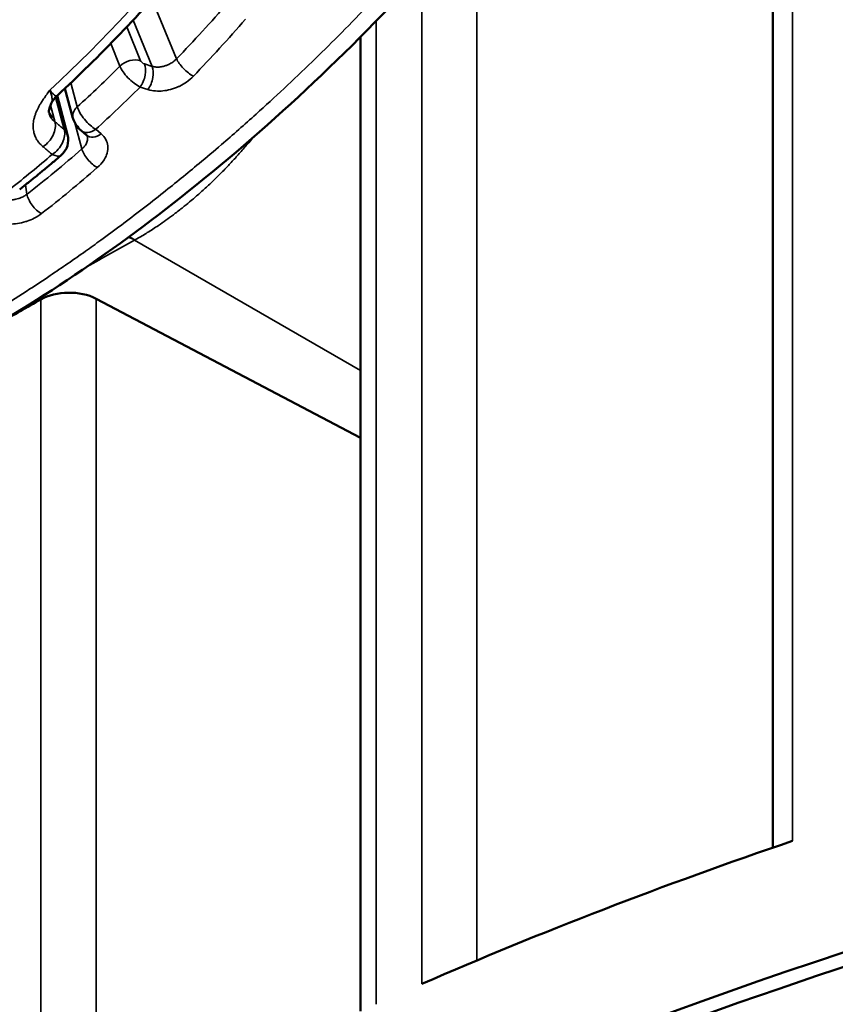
# Model space of a CAD drawing. Header units: millimetres. Extents: x 38 to 2514, y 38 to 1622.
# Tile 9 of 256: x 612 to 624, y 302 to 317. Entities that reach past the tile are written whole.
import ezdxf

# ---------------------------------------------------------------- set-up
doc = ezdxf.new("R2010")
doc.units = ezdxf.units.MM
doc.header["$LTSCALE"] = 7.692308
doc.layers.add('Visible (ISO)', color=7, linetype='Continuous', lineweight=50)
doc.layers.add('Visible Narrow (ISO)', color=7, linetype='Continuous', lineweight=35)

msp = doc.modelspace()

# ---------------------------------------------------------------- linework, layer by layer
at = {"layer": 'Visible (ISO)'}
for p, q in [((623.0303, 326.2679), (623.0303, 304.6356)), ((616.873, 316.7454), (616.873, 302.1925)), ((612.4579, 315.9767), (612.5775, 315.5339)), ((612.341, 315.8678), (612.341, 315.8678)), ((612.497, 315.2831), (612.3415, 315.8683)), ((612.7814, 315.277), (612.6988, 315.3459)), ((612.9222, 312.8353), (616.873, 310.7591))]:
    msp.add_line(p, q, dxfattribs=at)
msp.add_arc((612.2071, 315.206), 0.3, 310.59459, 14.88465, dxfattribs=at)
for centre, major_axis, start_param, end_param in [((604.7198, 331.838), (-10, -17.3205), 5.6532622, 8.6393798), ((606.8411, 330.6133), (-10, -17.3205), 0, 2.3561945), ((612.5183, 312.5792), (-0.6, 0), 3.9739526, 5.4902791), ((652.4495, 289.1761), (57.5, 0), 2.3486865, 2.3637025), ((652.4495, 274.1934), (-57.5, 0), 3.1133046, 6.3114734), ((652.4495, 272.4379), (-57.35, 0), 3.9269908, 5.4977871), ((652.4495, 274.0709), (-57.35, 0), 3.1644834, 6.2602946), ((652.4495, 274.0709), (-56, 0), 3.6340465, 5.7907315), ((652.4495, 272.3154), (57.5, 0), 0, 3.1415927), ((652.4495, 276.1121), (-57.5, 0), 5.2434958, 5.3593794)]:
    msp.add_ellipse(centre, major_axis=major_axis, ratio=0.5773503, start_param=start_param, end_param=end_param, dxfattribs=at)
for points, knots in [([(619.4886, 327.425), (619.2326, 326.5705), (618.9227, 325.712), (618.2049, 324.0122), (617.7969, 323.171), (616.8952, 321.5315), (616.4016, 320.7331), (615.3434, 319.2033), (614.7789, 318.4719), (613.5959, 317.0981), (612.9774, 316.4558), (612.341, 315.8678)], [3.53777006, 3.53777006, 3.53777006, 3.53777006, 3.71437977, 3.71437977, 3.89098948, 3.89098948, 4.0675992, 4.0675992, 4.24420891, 4.24420891, 4.42081862, 4.42081862, 4.42081862, 4.42081862]), ([(617.9597, 317.8945), (616.8175, 316.6227), (615.5622, 315.4443), (613.1031, 313.4816), (611.8692, 312.6598), (609.5599, 311.4349), (608.4546, 311.008), (606.3961, 310.585), (605.4132, 310.598), (604.3752, 310.9414), (604.1987, 311.0137), (604.0287, 311.0978)], [0, 0, 0, 0, 0.5141553, 0.5141553, 1.009403, 1.009403, 1.4954464, 1.4954464, 1.9966058, 1.9966058, 2.1030613, 2.1030613, 2.1030613, 2.1030613]), ([(612.2521, 315.7487), (612.2351, 315.7137), (612.225, 315.6826), (612.2178, 315.6414), (612.2178, 315.6278), (612.2191, 315.6174)], [0, 0, 0, 0, 0.018165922, 0.018165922, 0.032322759, 0.032322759, 0.032322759, 0.032322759]), ([(612.6988, 315.3459), (612.6713, 315.3688), (612.6471, 315.3968), (612.6104, 315.4522), (612.5964, 315.479), (612.5829, 315.5155), (612.58, 315.5247), (612.5775, 315.5339)], [0, 0, 0, 0, 0.010954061, 0.010954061, 0.019921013, 0.019921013, 0.022850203, 0.022850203, 0.022850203, 0.022850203]), ([(612.4023, 314.9782), (612.3612, 314.943), (612.3201, 314.908), (612.2376, 314.8385), (612.1964, 314.804), (612.1137, 314.7354), (612.0723, 314.7014), (611.9895, 314.6338), (611.948, 314.6002), (611.8649, 314.5335), (611.8233, 314.5004), (611.7817, 314.4676)], [4.474829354, 4.474829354, 4.474829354, 4.474829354, 4.4860774, 4.4860774, 4.497325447, 4.497325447, 4.508573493, 4.508573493, 4.51982154, 4.51982154, 4.531069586, 4.531069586, 4.531069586, 4.531069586])]:
    msp.add_open_spline(points, degree=3, knots=knots, dxfattribs=at)
for points in [[(612.341, 315.8678), (612.303, 315.8327), (612.2722, 315.7902), (612.2521, 315.7487)], [(612.2191, 315.6174), (612.2191, 315.6173), (612.2191, 315.6172), (612.2191, 315.6171)], [(612.7919, 315.2645), (612.7916, 315.2658), (612.7923, 315.2679), (612.7814, 315.277)]]:
    msp.add_open_spline(points, degree=3, dxfattribs=at)
at = {"layer": 'Visible Narrow (ISO)'}
for p, q in [((623.3265, 327.2801), (623.3264, 304.7367)), ((618.6092, 318.642), (618.6092, 302.9517)), ((617.7892, 317.7062), (617.7892, 302.6006)), ((614.124, 316.4176), (613.7618, 317.3036)), ((613.7594, 316.3057), (613.4774, 316.9957)), ((617.1042, 316.9802), (617.1042, 302.2971)), ((613.5875, 316.389), (613.3811, 316.8939)), ((613.2788, 316.3077), (613.1409, 316.645)), ((613.7594, 316.3057), (613.6435, 316.3428)), ((612.5454, 316.0591), (612.6421, 315.7012)), ((613.6967, 315.96), (613.5805, 315.9968)), ((612.2419, 315.7264), (612.2964, 315.5212)), ((612.4458, 315.3633), (612.3179, 315.8447)), ((612.6075, 315.4596), (612.712, 315.0727)), ((612.9176, 315.3653), (612.9998, 315.2962)), ((611.8908, 314.397), (611.8701, 314.5378)), ((613.4982, 313.7103), (613.5046, 313.7138)), ((616.873, 311.7619), (613.4982, 313.7103)), ((612.0973, 312.8259), (612.0973, 299.762)), ((612.9222, 312.8353), (612.9222, 300.2219))]:
    msp.add_line(p, q, dxfattribs=at)
for centre, major_axis, ratio, start_param, end_param in [((608.8997, 326.567), (-8.0335, -13.9145), 0.5773503, 1.0833025, 1.953571), ((609.9946, 325.9349), (-7.8512, -13.5988), 0.5773503, 1.1664618, 1.2420926), ((610.1806, 325.8275), (-7.9761, -13.815), 0.5773503, 1.1664618, 1.2420926), ((613.4556, 316.2056), (0.2314, 0.0946), 0.745326, 0.6982189, 2.0944823), ((613.5115, 316.1595), (0.0762, 0.2381), 0.5459669, 4.1468507, 5.7461822), ((613.6287, 316.3744), (-0.0413, 0.0293), 0.4249287, 0.5896083, 2.2122456), ((614.3008, 316.3156), (-0.1802, 0.1733), 0.3212155, 0.6556296, 2.2787858), ((609.5349, 326.2003), (7.8419, 13.5826), 0.5773503, 4.2109617, 4.2713385), ((613.4969, 316.1912), (-0.2171, 0.2072), 0.363149, 0.6535732, 2.2767384), ((613.6275, 316.1224), (0.0761, 0.2381), 0.5461644, 4.1483262, 5.7460906), ((609.7582, 326.0714), (7.9917, 13.8421), 0.5773503, 4.2103071, 4.2719931), ((612.6943, 315.7834), (-0.4832, -0.1284), 0.7063932, 0.0676292, 0.4423697), ((612.8188, 315.5991), (-0.2414, -0.0652), 0.7078182, 5.3264415, 6.2831858), ((612.8481, 315.5731), (-0.1964, 0.2269), 0.3773232, 0.688918, 2.3120792), ((612.068, 315.321), (-0.1912, -0.2312), 0.6775536, 1.135823, 2.717192), ((612.2071, 315.206), (-0.1911, -0.2313), 0.6778674, 1.1329527, 2.7167818), ((612.2071, 315.206), (0.2899, 0.0771), 0.7063932, 0, 0.4423686), ((612.859, 315.5378), (-0.1601, -0.192), 0.672584, 6.2831851, 7.4642579), ((612.9415, 315.469), (-0.1601, -0.192), 0.6727698, 0.0000004, 1.1794047), ((609.6031, 326.1609), (-8.0074, -13.8693), 0.5773503, 0.9667176, 1.0229578), ((609.9946, 325.9349), (-7.8512, -13.5988), 0.5773503, 0.9570222, 1.0326531), ((612.2071, 315.206), (0.1952, -0.2278), 0.4252668, 5.4565288, 6.2831853), ((612.8888, 314.9706), (-0.164, 0.1887), 0.4184892, 0.688906, 2.3120622), ((610.1806, 325.8275), (-7.9761, -13.815), 0.5773503, 0.9570222, 1.0326531), ((612.0676, 314.295), (-0.1535, 0.1974), 0.4702667, 0.7131287, 2.3362849), ((650.3906, 293.5253), (53.6589, 2.3732), 0.5463429, 2.3044498, 2.3229235), ((613.5352, 312.8736), (-0.4811, 0.8767), 0.5608219, 5.5625196, 5.6974006), ((613.5432, 312.8779), (-0.4825, 0.8759), 0.5593826, 5.5616382, 5.6980265)]:
    msp.add_ellipse(centre, major_axis=major_axis, ratio=ratio, start_param=start_param, end_param=end_param, dxfattribs=at)
for points, knots in [([(617.7428, 318.0358), (617.5554, 317.8253), (617.365, 317.6173), (617.1722, 317.4123), (617.1015, 317.3371), (617.0306, 317.2624), (616.9593, 317.1881), (616.8201, 317.043), (616.6798, 316.8995), (616.5382, 316.7575), (616.4094, 316.6282), (616.2796, 316.5002), (616.1486, 316.3733), (616.0103, 316.2393), (615.8706, 316.1065), (615.7301, 315.9753), (615.5915, 315.8458), (615.452, 315.718), (615.3119, 315.592), (615.1399, 315.4372), (614.967, 315.2852), (614.7938, 315.1364), (614.6832, 315.0413), (614.5724, 314.9475), (614.4616, 314.8551), (614.2839, 314.7069), (614.1061, 314.5621), (613.9286, 314.4211), (613.8222, 314.3365), (613.7159, 314.2533), (613.6098, 314.1714), (613.4028, 314.0118), (613.1966, 313.8574), (612.9914, 313.7083), (612.9161, 313.6536), (612.8409, 313.5996), (612.7659, 313.5463), (612.5882, 313.4201), (612.4114, 313.298), (612.2355, 313.1798), (612.1347, 313.1121), (612.0341, 313.0456), (611.9339, 312.9805), (611.7878, 312.8856), (611.6423, 312.7934), (611.4972, 312.7039), (611.3691, 312.6249), (611.2414, 312.5479), (611.114, 312.473), (610.9632, 312.3843), (610.8128, 312.2985), (610.6628, 312.2155), (610.5426, 312.1491), (610.4228, 312.0845), (610.3031, 312.0218), (610.1228, 311.9274), (609.9429, 311.8371), (609.764, 311.7515), (609.6759, 311.7094), (609.5881, 311.6683), (609.5005, 311.6284), (609.3678, 311.568), (609.2357, 311.5102), (609.1046, 311.4552), (608.9735, 311.4003), (608.8433, 311.3481), (608.7145, 311.299), (608.5928, 311.2525), (608.4722, 311.2088), (608.353, 311.1677), (608.2334, 311.1265), (608.1152, 311.0881), (607.9988, 311.0524), (607.9858, 311.0485), (607.9729, 311.0445), (607.96, 311.0406), (607.8511, 311.0078), (607.7439, 310.9775), (607.6379, 310.9495), (607.5313, 310.9213), (607.4259, 310.8956), (607.3218, 310.8722), (607.2969, 310.8666), (607.2721, 310.8611), (607.2474, 310.8558), (607.1727, 310.8397), (607.0985, 310.8249), (607.0247, 310.8112), (606.9473, 310.7969), (606.8702, 310.7838), (606.7931, 310.7721), (606.7205, 310.761), (606.6479, 310.7511), (606.5751, 310.7424), (606.5706, 310.7418), (606.566, 310.7413), (606.5614, 310.7407), (606.4886, 310.7322), (606.4156, 310.7248), (606.3421, 310.7187), (606.2697, 310.7127), (606.1968, 310.7079), (606.1232, 310.7045), (606.0513, 310.7012), (605.9789, 310.6992), (605.9057, 310.6987), (605.8909, 310.6986), (605.8761, 310.6986), (605.8613, 310.6986), (605.7751, 310.6987), (605.6879, 310.7009), (605.5998, 310.7055), (605.5143, 310.71), (605.428, 310.7168), (605.3408, 310.7262), (605.2679, 310.7341), (605.1943, 310.7438), (605.1203, 310.7556), (605.0246, 310.7709), (604.928, 310.7896), (604.831, 310.8122), (604.7365, 310.8343), (604.6415, 310.86), (604.5464, 310.89), (604.4803, 310.9109), (604.4142, 310.9337), (604.3481, 310.9587), (604.2542, 310.9943), (604.1603, 311.0343), (604.0668, 311.0792), (604.0541, 311.0853), (604.0414, 311.0915), (604.0286, 311.0978)], [0, 0, 0, 0, 0.02286943, 0.02286943, 0.02286943, 0.03125, 0.03125, 0.03125, 0.0476125, 0.0476125, 0.0476125, 0.0625, 0.0625, 0.0625, 0.078232, 0.078232, 0.078232, 0.09375, 0.09375, 0.09375, 0.1128201, 0.1128201, 0.1128201, 0.125, 0.125, 0.125, 0.14453335, 0.14453335, 0.14453335, 0.15625, 0.15625, 0.15625, 0.17910778, 0.17910778, 0.17910778, 0.1875, 0.1875, 0.1875, 0.20736853, 0.20736853, 0.20736853, 0.21875, 0.21875, 0.21875, 0.23534278, 0.23534278, 0.23534278, 0.25, 0.25, 0.25, 0.26735256, 0.26735256, 0.26735256, 0.28125, 0.28125, 0.28125, 0.3021913, 0.3021913, 0.3021913, 0.3125, 0.3125, 0.3125, 0.328125, 0.328125, 0.328125, 0.34375, 0.34375, 0.34375, 0.35851904, 0.35851904, 0.35851904, 0.37334864, 0.37334864, 0.37334864, 0.375, 0.375, 0.375, 0.38890765, 0.38890765, 0.38890765, 0.40290981, 0.40290981, 0.40290981, 0.40625, 0.40625, 0.40625, 0.41634473, 0.41634473, 0.41634473, 0.42692237, 0.42692237, 0.42692237, 0.43687513, 0.43687513, 0.43687513, 0.4375, 0.4375, 0.4375, 0.44743883, 0.44743883, 0.44743883, 0.45723855, 0.45723855, 0.45723855, 0.46681917, 0.46681917, 0.46681917, 0.46875, 0.46875, 0.46875, 0.47998635, 0.47998635, 0.47998635, 0.49087702, 0.49087702, 0.49087702, 0.5, 0.5, 0.5, 0.51179679, 0.51179679, 0.51179679, 0.52328096, 0.52328096, 0.52328096, 0.53125, 0.53125, 0.53125, 0.54257371, 0.54257371, 0.54257371, 0.54411585, 0.54411585, 0.54411585, 0.54411585]), ([(614.124, 316.4176), (614.1144, 316.4075), (614.1041, 316.3979), (614.0853, 316.382), (614.077, 316.3756), (614.0591, 316.3629), (614.0494, 316.3567), (614.0297, 316.3451), (614.0196, 316.3397), (614.0078, 316.334), (614.006, 316.3332), (613.9908, 316.3261), (613.9774, 316.3207), (613.956, 316.3134), (613.9479, 316.3109), (613.9301, 316.3059), (613.9204, 316.3037), (613.9011, 316.2999), (613.8914, 316.2984), (613.8811, 316.2971), (613.8803, 316.2971), (613.8711, 316.296), (613.8627, 316.2954), (613.846, 316.2947), (613.8378, 316.2947), (613.8264, 316.295), (613.8234, 316.2952), (613.8098, 316.296), (613.7989, 316.2972), (613.7785, 316.3008), (613.7688, 316.303), (613.7594, 316.3057)], [0.00000003, 0.00000003, 0.00000003, 0.00000003, 0.09599703, 0.09599703, 0.16666667, 0.16666667, 0.24312945, 0.24312945, 0.31976372, 0.31976372, 0.33333333, 0.33333333, 0.43619055, 0.43619055, 0.5, 0.5, 0.57907606, 0.57907606, 0.66019229, 0.66019229, 0.66666667, 0.66666667, 0.73861457, 0.73861457, 0.80839328, 0.80839328, 0.83333333, 0.83333333, 0.92145939, 0.92145939, 1, 1, 1, 1]), ([(614.3757, 316.1589), (614.3439, 316.1259), (614.3095, 316.0967), (614.2717, 316.0705), (614.24, 316.0485), (614.206, 316.0287), (614.1718, 316.0119), (614.1653, 316.0087), (614.1587, 316.0056), (614.1522, 316.0026), (614.1115, 315.984), (614.0712, 315.9701), (614.0325, 315.9599), (613.9938, 315.9496), (613.9568, 315.9431), (613.9202, 315.9395), (613.8836, 315.9359), (613.8475, 315.9353), (613.8102, 315.9383), (613.7729, 315.9413), (613.7344, 315.948), (613.6967, 315.96)], [0.00000007, 0.00000007, 0.00000007, 0.00000007, 0.16666667, 0.16666667, 0.16666667, 0.30671336, 0.30671336, 0.30671336, 0.33333333, 0.33333333, 0.33333333, 0.5, 0.5, 0.5, 0.66666667, 0.66666667, 0.66666667, 0.83333333, 0.83333333, 0.83333333, 1, 1, 1, 1]), ([(612.2344, 315.9514), (612.2343, 315.9514), (612.2343, 315.9514), (612.2343, 315.9514), (612.2211, 315.9335), (612.2074, 315.915), (612.1939, 315.8966), (612.1911, 315.8928), (612.1883, 315.889), (612.1855, 315.8851), (612.1775, 315.874), (612.1695, 315.8629), (612.1614, 315.8515), (612.1542, 315.8413), (612.1469, 315.8308), (612.1394, 315.8197), (612.1293, 315.8049), (612.1188, 315.7891), (612.1082, 315.7723), (612.1004, 315.7601), (612.0926, 315.7473), (612.0848, 315.734), (612.0771, 315.7209), (612.0694, 315.7073), (612.0619, 315.6931), (612.055, 315.6801), (612.0483, 315.6666), (612.0417, 315.6525), (612.039, 315.6465), (612.0362, 315.6404), (612.0335, 315.6341), (612.0272, 315.6196), (612.0212, 315.6045), (612.0156, 315.5889), (612.0101, 315.5736), (612.0051, 315.5579), (612.0008, 315.542), (611.9985, 315.5332), (611.9963, 315.5244), (611.9944, 315.5155), (611.9913, 315.5013), (611.9888, 315.487), (611.9869, 315.4728), (611.9851, 315.4589), (611.9839, 315.445), (611.9834, 315.4315), (611.9828, 315.4189), (611.9828, 315.4066), (611.9833, 315.3947), (611.9838, 315.3805), (611.9851, 315.3668), (611.9871, 315.3535), (611.9891, 315.3399), (611.9917, 315.3267), (611.995, 315.3139), (611.9971, 315.3057), (611.9994, 315.2978), (612.002, 315.2899), (612.0057, 315.2786), (612.0098, 315.2675), (612.0146, 315.2566), (612.0192, 315.246), (612.0243, 315.2355), (612.0301, 315.225), (612.0354, 315.2154), (612.0412, 315.2058), (612.0477, 315.1962), (612.0568, 315.1826), (612.0672, 315.169), (612.0789, 315.1555), (612.0903, 315.1424), (612.103, 315.1295), (612.117, 315.1169), (612.1211, 315.1133), (612.1253, 315.1097), (612.1296, 315.1061)], [0.0000042, 0.0000042, 0.0000042, 0.0000042, 0.00001544, 0.00001544, 0.00001544, 0.09207035, 0.09207035, 0.09207035, 0.11111111, 0.11111111, 0.11111111, 0.16666667, 0.16666667, 0.16666667, 0.21670243, 0.21670243, 0.21670243, 0.28414644, 0.28414644, 0.28414644, 0.33333333, 0.33333333, 0.33333333, 0.38157106, 0.38157106, 0.38157106, 0.42560419, 0.42560419, 0.42560419, 0.44444444, 0.44444444, 0.44444444, 0.48834438, 0.48834438, 0.48834438, 0.53168498, 0.53168498, 0.53168498, 0.55555556, 0.55555556, 0.55555556, 0.59400219, 0.59400219, 0.59400219, 0.63175664, 0.63175664, 0.63175664, 0.66666667, 0.66666667, 0.66666667, 0.70815808, 0.70815808, 0.70815808, 0.75081954, 0.75081954, 0.75081954, 0.77777778, 0.77777778, 0.77777778, 0.81645592, 0.81645592, 0.81645592, 0.85419882, 0.85419882, 0.85419882, 0.88888889, 0.88888889, 0.88888889, 0.93828422, 0.93828422, 0.93828422, 0.98614743, 0.98614743, 0.98614743, 0.99999978, 0.99999978, 0.99999978, 0.99999978]), ([(612.2344, 315.9514), (612.2344, 315.9514), (612.2344, 315.9514), (612.2344, 315.9514), (612.2345, 315.9511), (612.2345, 315.9509), (612.2346, 315.9507), (612.2379, 315.9396), (612.241, 315.9289), (612.2439, 315.9187), (612.2469, 315.9084), (612.2497, 315.8986), (612.2522, 315.8894), (612.2535, 315.8843), (612.2548, 315.8795), (612.256, 315.8748), (612.2584, 315.8655), (612.2604, 315.8569), (612.2621, 315.8487), (612.2637, 315.8404), (612.265, 315.8326), (612.2659, 315.8252), (612.2661, 315.8229), (612.2663, 315.8206), (612.2665, 315.8184), (612.267, 315.8127), (612.2671, 315.8073), (612.267, 315.8021), (612.2668, 315.7968), (612.2663, 315.7918), (612.2655, 315.7869), (612.2647, 315.7827), (612.2638, 315.7786), (612.2626, 315.7746), (612.2611, 315.7695), (612.2592, 315.7645), (612.2571, 315.7596), (612.2555, 315.756), (612.2539, 315.7524), (612.2521, 315.7487)], [0.00000426, 0.00000426, 0.00000426, 0.00000426, 0.0000149, 0.0000149, 0.0000149, 0.00088865, 0.00088865, 0.00088865, 0.04358915, 0.04358915, 0.04358915, 0.08729521, 0.08729521, 0.08729521, 0.11111111, 0.11111111, 0.11111111, 0.15850424, 0.15850424, 0.15850424, 0.20712628, 0.20712628, 0.20712628, 0.22222222, 0.22222222, 0.22222222, 0.26087941, 0.26087941, 0.26087941, 0.29959348, 0.29959348, 0.29959348, 0.33333333, 0.33333333, 0.33333333, 0.37565507, 0.37565507, 0.37565507, 0.40603062, 0.40603062, 0.40603062, 0.40603062]), ([(612.341, 315.8678), (612.337, 315.8642), (612.3263, 315.8612), (612.3028, 315.8729), (612.2714, 315.9028), (612.2471, 315.9336), (612.2344, 315.9514)], [0.44758813, 0.44758813, 0.44758813, 0.44758813, 0.57142857, 0.71428571, 0.85714286, 0.99999239, 0.99999239, 0.99999239, 0.99999239]), ([(612.2191, 315.6171), (612.2196, 315.613), (612.2203, 315.6089), (612.2211, 315.6049), (612.2227, 315.5966), (612.2249, 315.5885), (612.2278, 315.5806), (612.2304, 315.573), (612.2337, 315.5656), (612.2374, 315.5582), (612.2406, 315.5519), (612.2442, 315.5457), (612.2483, 315.5395), (612.2509, 315.5356), (612.2536, 315.5317), (612.2565, 315.5278), (612.2628, 315.5195), (612.2701, 315.5111), (612.2785, 315.5028), (612.2868, 315.4945), (612.2962, 315.4862), (612.3068, 315.4783)], [0.69334248, 0.69334248, 0.69334248, 0.69334248, 0.71889028, 0.71889028, 0.71889028, 0.77109533, 0.77109533, 0.77109533, 0.82091105, 0.82091105, 0.82091105, 0.86295126, 0.86295126, 0.86295126, 0.88888889, 0.88888889, 0.88888889, 0.94444409, 0.94444409, 0.94444409, 0.99999907, 0.99999907, 0.99999907, 0.99999907]), ([(612.2964, 315.5212), (612.2984, 315.5138), (612.3021, 315.4992), (612.3053, 315.4852), (612.3067, 315.4783)], [0.0000011, 0.0000011, 0.0000011, 0.0000011, 0.5, 1, 1, 1, 1]), ([(612.3067, 315.4783), (612.3216, 315.4661), (612.3366, 315.4536), (612.3519, 315.441), (612.3671, 315.4284), (612.3825, 315.4156), (612.3982, 315.4027), (612.4139, 315.3897), (612.4297, 315.3766), (612.4458, 315.3633)], [0, 0, 0, 0, 0.3333333, 0.3333333, 0.3333333, 0.6666667, 0.6666667, 0.6666667, 1, 1, 1, 1]), ([(612.9998, 315.2962), (613.0293, 315.2714), (613.0517, 315.2439), (613.0841, 315.1835), (613.0941, 315.1507), (613.1011, 315.082), (613.098, 315.0462), (613.0791, 314.9792), (613.0658, 314.9484), (613.044, 314.9113), (613.0395, 314.9041), (613.0103, 314.8605), (612.9796, 314.8259), (612.9413, 314.7926)], [0.00000037, 0.00000037, 0.00000037, 0.00000037, 0.2, 0.2, 0.4, 0.4, 0.6, 0.6, 0.76100561, 0.76100561, 0.8, 0.8, 1, 1, 1, 1]), ([(612.7919, 315.2645), (612.7938, 315.2577), (612.7951, 315.2508), (612.7967, 315.2347), (612.7968, 315.2254), (612.7951, 315.2066), (612.7933, 315.1969), (612.788, 315.1779), (612.7845, 315.1685), (612.7757, 315.1496), (612.7704, 315.1401), (612.7637, 315.1299), (612.763, 315.1289), (612.7547, 315.1168), (612.7459, 315.1059), (612.7286, 315.0876), (612.7206, 315.08), (612.712, 315.0727)], [0.32152837, 0.32152837, 0.32152837, 0.32152837, 0.4, 0.4, 0.5, 0.5, 0.6, 0.6, 0.69459661, 0.69459661, 0.78987193, 0.78987193, 0.8, 0.8, 0.91451545, 0.91451545, 1, 1, 1, 1]), ([(613.5046, 313.7138), (613.5391, 313.7331), (613.5746, 313.7536), (613.6362, 313.7902), (613.6619, 313.8059), (613.7152, 313.839), (613.7428, 313.8565), (613.7983, 313.8925), (613.8262, 313.911), (613.8647, 313.9371), (613.8746, 313.9438), (613.9192, 313.9745), (613.9553, 313.9999), (614.0292, 314.0533), (614.0671, 314.0814), (614.1499, 314.1443), (614.1949, 314.1794), (614.2751, 314.2441), (614.31, 314.2727), (614.3868, 314.3373), (614.4289, 314.3736), (614.5149, 314.4498), (614.5588, 314.4896), (614.6483, 314.5732), (614.694, 314.6171), (614.7872, 314.7092), (614.8348, 314.7575), (614.9226, 314.8493), (614.9625, 314.892), (615.0419, 314.9793), (615.0815, 315.0239), (615.1411, 315.0927), (615.161, 315.1161), (615.209, 315.1729), (615.237, 315.2068), (615.2649, 315.2411)], [0, 0, 0, 0, 0.03451232, 0.03451232, 0.05882353, 0.05882353, 0.08435217, 0.08435217, 0.10919969, 0.10919969, 0.11764706, 0.11764706, 0.14705882, 0.14705882, 0.17647059, 0.17647059, 0.21013067, 0.21013067, 0.23529412, 0.23529412, 0.26470588, 0.26470588, 0.29411765, 0.29411765, 0.32352941, 0.32352941, 0.35294118, 0.35294118, 0.37675072, 0.37675072, 0.40004339, 0.40004339, 0.41176471, 0.41176471, 0.42829112, 0.42829112, 0.42829112, 0.42829112]), ([(611.8908, 314.397), (611.8806, 314.3889), (611.8697, 314.3813), (611.8498, 314.369), (611.841, 314.364), (611.8222, 314.3542), (611.8121, 314.3495), (611.7914, 314.3409), (611.7809, 314.3369), (611.7685, 314.3328), (611.7667, 314.3322), (611.7508, 314.3271), (611.7368, 314.3234), (611.7146, 314.3185), (611.7062, 314.3169), (611.6876, 314.3138), (611.6776, 314.3125), (611.6576, 314.3105), (611.6476, 314.3099), (611.6369, 314.3095), (611.6361, 314.3095), (611.6266, 314.3092), (611.6179, 314.3092), (611.6007, 314.3096), (611.5922, 314.3101), (611.5805, 314.3112), (611.5775, 314.3115), (611.5634, 314.313), (611.5522, 314.3148), (611.5312, 314.319), (611.5214, 314.3215), (611.5117, 314.3244)], [0.00000003, 0.00000003, 0.00000003, 0.00000003, 0.09599743, 0.09599743, 0.16666667, 0.16666667, 0.24312965, 0.24312965, 0.31976411, 0.31976411, 0.33333333, 0.33333333, 0.43619128, 0.43619128, 0.5, 0.5, 0.5790762, 0.5790762, 0.66019257, 0.66019257, 0.66666667, 0.66666667, 0.7386145, 0.7386145, 0.80839312, 0.80839312, 0.83333333, 0.83333333, 0.92145927, 0.92145927, 1, 1, 1, 1]), ([(612.107, 314.1062), (612.0733, 314.08), (612.037, 314.0573), (611.9974, 314.0374), (611.9641, 314.0208), (611.9285, 314.0061), (611.8929, 313.9941), (611.8861, 313.9918), (611.8793, 313.9896), (611.8726, 313.9875), (611.8302, 313.9744), (611.7884, 313.9653), (611.7484, 313.9593), (611.7084, 313.9532), (611.6702, 313.9503), (611.6325, 313.9498), (611.5949, 313.9493), (611.5578, 313.9513), (611.5196, 313.9565), (611.4815, 313.9617), (611.4422, 313.9701), (611.4038, 313.983)], [0.00000007, 0.00000007, 0.00000007, 0.00000007, 0.16666667, 0.16666667, 0.16666667, 0.30671342, 0.30671342, 0.30671342, 0.33333333, 0.33333333, 0.33333333, 0.5, 0.5, 0.5, 0.66666667, 0.66666667, 0.66666667, 0.83333333, 0.83333333, 0.83333333, 1, 1, 1, 1])]:
    msp.add_open_spline(points, degree=3, knots=knots, dxfattribs=at)
msp.add_open_spline([(612.1296, 315.1061), (612.1443, 315.0938), (612.1743, 315.0688), (612.2204, 315.0303), (612.252, 315.004), (612.2681, 314.9906)], degree=3, dxfattribs=at)

doc.saveas('drawing.dxf')
